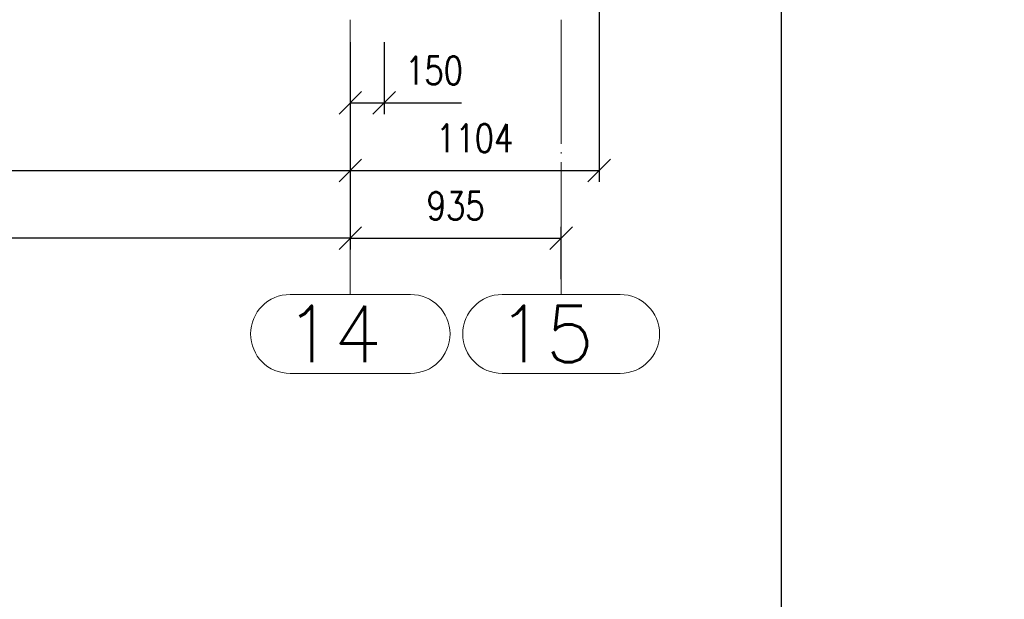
# Paper-space layout 'Layout1' of a CAD drawing. Extents: x -2 to 1083, y -36 to 422.
# Tile 55 of 93: x 613 to 701, y 210 to 261. Entities that reach past the tile are written whole.
import ezdxf
from ezdxf.enums import TextEntityAlignment as Align

# ---------------------------------------------------------------- set-up
doc = ezdxf.new("R2010")
doc.units = 0
doc.linetypes.add('ACAD_ISO04W100', pattern=[30.5, 24, -3, 0.5, -3])
doc.linetypes.add('HP_01_CER_B', pattern=[8, 5, -1, 1, -1])
doc.layers.get('0').update_dxf_attribs({"linetype": 'CONTINUOUS'})
doc.layers.get('DEFPOINTS').update_dxf_attribs({"color": 132, "linetype": 'CONTINUOUS'})
doc.layers.add('RAMECEK_HP', color=251, linetype='CONTINUOUS')
doc.layers.add('SS_1.ET-HALA_TaO-RASTR', color=7, linetype='HP_01_CER_B', lineweight=13)
doc.layers.add('SS_KOTY', color=3, linetype='CONTINUOUS', lineweight=25)
doc.styles.add('ROMANS', font='romans.shx', dxfattribs={"width": 0.8})
doc.styles.add('romans.shx', font='romans.shx', dxfattribs={"height": 5})
doc.dimstyles.new('A-1_(2.5)_50AS', dxfattribs={"dimtxt": 2.5, "dimasz": 2, "dimexe": 1, "dimexo": 2, "dimgap": 0, "dimtad": 0, "dimdec": 1, "dimlfac": 50, "dimrnd": 1, "dimtxsty": 'ROMANS', "dimblk1": 'OBLIQUE', "dimblk2": 'OBLIQUE', "dimsah": 1, "dimcen": 2, "dimclrd": 256, "dimclre": 256, "dimclrt": 256, "dimadec": 1, "dimazin": 2, "dimtfac": 0.714286, "dimtdec": 1, "dimtmove": 0, "dimatfit": 3, "dimldrblk": 'OPEN', "dimfxl": 1, "dimtvp": 1.142857, "dimtfill": 1, "dimtolj": 1, "dimlwd": -1, "dimlwe": -1, "dimarcsym": 0})

# ---------------------------------------------------------------- blocks, each defined once
blk = doc.blocks.new('*U6')
at = {"layer": 'DEFPOINTS'}
blk.add_lwpolyline([(891, 0), (681, 0), (681, 297), (891, 297)], close=True, dxfattribs=at)
at = {"layer": 'DEFPOINTS', "style": 'ROMANS', "width": 0.8}
blk.add_attdef('TISK', text='', height=10, dxfattribs=at).set_placement((891, -33), align=Align.RIGHT)
blk = doc.blocks.new('_Oblique')
at = {"color": 0, "linetype": 'ByBlock', "lineweight": -2}
blk.add_line((-0.5, -0.5), (0.5, 0.5), dxfattribs=at)
blk = doc.blocks.new('*D8')
at = {"layer": 'DEFPOINTS', "color": 0, "transparency": 16777216}
for p in [(522.76, 261.35, 17491.64), (642.76, 261.35, 17491.64), (642.76, 247.988)]:
    blk.add_point(p, dxfattribs=at)
at = {"layer": 'SS_KOTY', "transparency": 16777216}
for p, q in [((522.76, 259.35), (522.76, 246.988)), ((642.76, 259.35), (642.76, 246.988)), ((522.76, 247.988), (642.76, 247.988))]:
    blk.add_line(p, q, dxfattribs=at)
at = {"layer": 'SS_KOTY', "transparency": 16777216, "xscale": 2, "yscale": 2, "zscale": 2, "rotation": 180}
blk.add_blockref('_Oblique', (522.76, 247.988), dxfattribs=at)
at = {"layer": 'SS_KOTY', "transparency": 16777216, "xscale": 2, "yscale": 2, "zscale": 2}
blk.add_blockref('_Oblique', (642.76, 247.988), dxfattribs=at)
at = {"layer": 'SS_KOTY', "transparency": 16777216, "insert": (582.76, 250.845), "char_height": 2.5, "attachment_point": 5, "style": 'ROMANS', "bg_fill": 3, "box_fill_scale": 1.1, "bg_fill_color": 256, "bg_fill_true_color": 13158600, "bg_fill_transparency": 0}
blk.add_mtext('\\A1;6000', dxfattribs=at)
blk = doc.blocks.new('_OPEN')
at = {"color": 0, "linetype": 'ByBlock'}
for p, q in [((-1, 0.167), (0, 0)), ((0, 0), (-1, -0.167)), ((0, 0), (-1, 0))]:
    blk.add_line(p, q, dxfattribs=at)
blk = doc.blocks.new('*D9')
at = {"layer": 'DEFPOINTS', "color": 0, "transparency": 16777216}
for p in [(664.83, 264.39, 17490.2), (642.76, 261.35, 17491.64), (664.83, 247.988)]:
    blk.add_point(p, dxfattribs=at)
at = {"layer": 'SS_KOTY', "transparency": 16777216}
for p, q in [((664.83, 262.39), (664.83, 246.988)), ((642.76, 259.35), (642.76, 246.988)), ((642.76, 247.988), (664.83, 247.988))]:
    blk.add_line(p, q, dxfattribs=at)
at = {"layer": 'SS_KOTY', "transparency": 16777216, "xscale": 2, "yscale": 2, "zscale": 2, "rotation": 180}
blk.add_blockref('_Oblique', (642.76, 247.988), dxfattribs=at)
at = {"layer": 'SS_KOTY', "transparency": 16777216, "xscale": 2, "yscale": 2, "zscale": 2}
blk.add_blockref('_Oblique', (664.83, 247.988), dxfattribs=at)
at = {"layer": 'SS_KOTY', "transparency": 16777216, "insert": (653.795, 250.845), "char_height": 2.5, "attachment_point": 5, "style": 'ROMANS', "bg_fill": 3, "box_fill_scale": 1.1, "bg_fill_color": 256, "bg_fill_true_color": 13158600, "bg_fill_transparency": 0}
blk.add_mtext('\\A1;1104', dxfattribs=at)
blk = doc.blocks.new('*D10')
at = {"layer": 'DEFPOINTS', "color": 0, "transparency": 16777216}
for p in [(642.76, 261.35, 17491.64), (661.46, 241.988), (661.46, 236.351)]:
    blk.add_point(p, dxfattribs=at)
at = {"layer": 'SS_KOTY', "transparency": 16777216}
for p, q in [((642.76, 259.35), (642.76, 240.988)), ((661.46, 238.351), (661.46, 242.988)), ((642.76, 241.988), (661.46, 241.988))]:
    blk.add_line(p, q, dxfattribs=at)
at = {"layer": 'SS_KOTY', "transparency": 16777216, "xscale": 2, "yscale": 2, "zscale": 2, "rotation": 180}
blk.add_blockref('_Oblique', (642.76, 241.988), dxfattribs=at)
at = {"layer": 'SS_KOTY', "transparency": 16777216, "xscale": 2, "yscale": 2, "zscale": 2}
blk.add_blockref('_Oblique', (661.46, 241.988), dxfattribs=at)
at = {"layer": 'SS_KOTY', "transparency": 16777216, "insert": (652.11, 244.845), "char_height": 2.5, "attachment_point": 5, "style": 'ROMANS', "bg_fill": 3, "box_fill_scale": 1.1, "bg_fill_color": 256, "bg_fill_true_color": 13158600, "bg_fill_transparency": 0}
blk.add_mtext('\\A1;935', dxfattribs=at)
blk = doc.blocks.new('*D11')
at = {"layer": 'DEFPOINTS', "color": 0, "transparency": 16777216}
for p in [(402.76, 261.35, 17491.64), (642.76, 261.35, 17491.64), (402.76, 241.988)]:
    blk.add_point(p, dxfattribs=at)
at = {"layer": 'SS_KOTY', "transparency": 16777216}
for p, q in [((402.76, 259.35), (402.76, 240.988)), ((642.76, 259.35), (642.76, 240.988)), ((642.76, 241.988), (402.76, 241.988))]:
    blk.add_line(p, q, dxfattribs=at)
at = {"layer": 'SS_KOTY', "transparency": 16777216, "xscale": 2, "yscale": 2, "zscale": 2, "rotation": 180}
blk.add_blockref('_Oblique', (402.76, 241.988), dxfattribs=at)
at = {"layer": 'SS_KOTY', "transparency": 16777216, "xscale": 2, "yscale": 2, "zscale": 2}
blk.add_blockref('_Oblique', (642.76, 241.988), dxfattribs=at)
at = {"layer": 'SS_KOTY', "transparency": 16777216, "insert": (522.76, 244.845), "char_height": 2.5, "attachment_point": 5, "style": 'ROMANS', "bg_fill": 3, "box_fill_scale": 1.1, "bg_fill_color": 256, "bg_fill_true_color": 13158600, "bg_fill_transparency": 0}
blk.add_mtext('\\A1;12000', dxfattribs=at)
blk = doc.blocks.new('*D13')
at = {"layer": 'DEFPOINTS', "color": 0, "transparency": 16777216}
for p in [(642.76, 261.35, 17491.64), (645.76, 261.35, 17491.64), (645.76, 253.988)]:
    blk.add_point(p, dxfattribs=at)
at = {"layer": 'SS_KOTY', "transparency": 16777216}
for p, q in [((642.76, 259.35), (642.76, 252.988)), ((645.76, 259.35), (645.76, 252.988)), ((642.76, 253.988), (645.76, 253.988)), ((645.76, 253.988), (652.617, 253.988))]:
    blk.add_line(p, q, dxfattribs=at)
at = {"layer": 'SS_KOTY', "transparency": 16777216, "xscale": 2, "yscale": 2, "zscale": 2, "rotation": 180}
blk.add_blockref('_Oblique', (642.76, 253.988), dxfattribs=at)
at = {"layer": 'SS_KOTY', "transparency": 16777216, "xscale": 2, "yscale": 2, "zscale": 2}
blk.add_blockref('_Oblique', (645.76, 253.988), dxfattribs=at)
at = {"layer": 'SS_KOTY', "transparency": 16777216, "insert": (650.189, 256.845), "char_height": 2.5, "attachment_point": 5, "style": 'ROMANS', "bg_fill": 3, "box_fill_scale": 1.1, "bg_fill_color": 256, "bg_fill_true_color": 13158600, "bg_fill_transparency": 0}
blk.add_mtext('\\A1;150', dxfattribs=at)

psp = doc.layouts.get("Layout1")

# ---------------------------------------------------------------- linework, layer by layer
at = {"layer": 'SS_1.ET-HALA_TaO-RASTR', "linetype": 'Continuous', "ltscale": 0.25}
for p, q in [((637.4151, 229.9877), (648.1056, 229.9877)), ((656.2341, 229.9877), (666.6865, 229.9877))]:
    psp.add_line(p, q, dxfattribs=at)
for centre, start, end in [((637.4151, 233.4877), 90, 270), ((666.6865, 233.4877), 270, 90)]:
    psp.add_arc(centre, 3.5, start, end, dxfattribs=at)

# ---------------------------------------------------------------- block references
at = {"layer": 'RAMECEK_HP'}
psp.add_blockref('*U6', (0, 0), dxfattribs=at)

# ---------------------------------------------------------------- next in the draw order: dimensions: what is measured, and where the dimension line sits
at = {"layer": 'SS_KOTY'}
dim = psp.add_linear_dim(base=(642.7603, 247.9877), p1=(522.7603, 261.35, 17491.64), p2=(642.7603, 261.35, 17491.64), dimstyle='A-1_(2.5)_50AS', override={"dimtmove": 1}, dxfattribs=at)
dim.commit()
dim.dimension.update_dxf_attribs({"geometry": '*D8', "text_midpoint": (582.7603, 250.8449)})

# ---------------------------------------------------------------- next in the draw order: dimensions: what is measured, and where the dimension line sits
dim = psp.add_linear_dim(base=(664.8303, 247.9877), p1=(642.7603, 261.35, 17491.64), p2=(664.8303, 264.39, 17490.2), dimstyle='A-1_(2.5)_50AS', override={"dimtmove": 1}, dxfattribs=at)
dim.commit()
dim.dimension.update_dxf_attribs({"geometry": '*D9', "text_midpoint": (653.7953, 250.8449)})

# ---------------------------------------------------------------- next in the draw order: dimensions: what is measured, and where the dimension line sits
dim = psp.add_linear_dim(base=(661.4603, 241.9877), p1=(642.7603, 261.35, 17491.64), p2=(661.4603, 236.351), dimstyle='A-1_(2.5)_50AS', override={"dimtmove": 1}, dxfattribs=at)
dim.commit()
dim.dimension.update_dxf_attribs({"geometry": '*D10', "text_midpoint": (652.1103, 244.8449)})

# ---------------------------------------------------------------- next in the draw order: linework, layer by layer
at = {"layer": 'SS_1.ET-HALA_TaO-RASTR', "linetype": 'ACAD_ISO04W100', "ltscale": 0.25}
for p, q in [((661.4603, 261.35), (661.4603, 256.35)), ((661.4603, 256.35), (661.4603, 241.9877)), ((661.4603, 241.9877), (661.4603, 236.9877))]:
    psp.add_line(p, q, dxfattribs=at)
at = {"layer": 'SS_1.ET-HALA_TaO-RASTR', "linetype": 'Continuous', "ltscale": 0.25}
for p, q in [((648.1056, 236.9877), (637.4151, 236.9877)), ((666.6865, 236.9877), (656.2341, 236.9877))]:
    psp.add_line(p, q, dxfattribs=at)
for centre, start, end in [((648.1056, 233.4877), 270, 90), ((656.2341, 233.4877), 90, 270)]:
    psp.add_arc(centre, 3.5, start, end, dxfattribs=at)

# ---------------------------------------------------------------- next in the draw order: texts
at = {"layer": 'SS_1.ET-HALA_TaO-RASTR', "color": 7, "style": 'romans.shx'}
for s, p in [('14', (636.9762, 230.9877)), ('15', (655.7952, 230.9877))]:
    psp.add_text(s, height=5, dxfattribs=at).set_placement(p)

# ---------------------------------------------------------------- next in the draw order: dimensions: what is measured, and where the dimension line sits
at = {"layer": 'SS_KOTY'}
dim = psp.add_linear_dim(base=(402.7603, 241.9877), p1=(642.7603, 261.35, 17491.64), p2=(402.7603, 261.35, 17491.64), dimstyle='A-1_(2.5)_50AS', dxfattribs=at)
dim.commit()
dim.dimension.update_dxf_attribs({"geometry": '*D11', "text_midpoint": (522.7603, 244.8449)})

# ---------------------------------------------------------------- next in the draw order: linework, layer by layer
at = {"layer": 'SS_1.ET-HALA_TaO-RASTR', "linetype": 'ACAD_ISO04W100', "ltscale": 0.25}
psp.add_line((642.7603, 241.9877), (642.7603, 236.9877), dxfattribs=at)

# ---------------------------------------------------------------- next in the draw order: dimensions: what is measured, and where the dimension line sits
at = {"layer": 'SS_KOTY'}
dim = psp.add_linear_dim(base=(645.7603, 253.9877), p1=(642.7603, 261.35, 17491.64), p2=(645.7603, 261.35, 17491.64), dimstyle='A-1_(2.5)_50AS', dxfattribs=at)
dim.commit()
dim.dimension.update_dxf_attribs({"geometry": '*D13', "text_midpoint": (650.1889, 256.8449)})

# ---------------------------------------------------------------- next in the draw order: linework, layer by layer
at = {"layer": 'SS_1.ET-HALA_TaO-RASTR', "linetype": 'ACAD_ISO04W100', "ltscale": 0.25}
for p, q in [((642.7603, 261.35), (642.7603, 256.35)), ((642.7603, 256.35), (642.7603, 241.9877))]:
    psp.add_line(p, q, dxfattribs=at)

doc.saveas('drawing.dxf')
